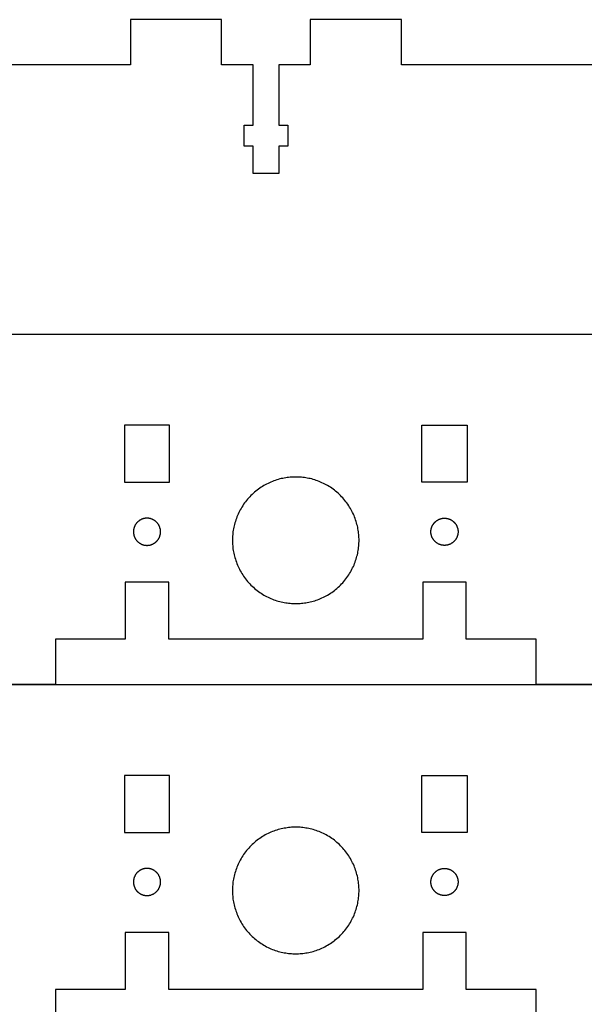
# Model space of a CAD drawing. Header units: millimetres. Extents: x 4719 to 5519, y -4846 to -4333.
# Tile 19 of 22: x 5319 to 5381, y -4549 to -4440. Entities that reach past the tile are written whole.
import ezdxf

# ---------------------------------------------------------------- set-up
doc = ezdxf.new("R2010")
doc.units = ezdxf.units.MM
doc.layers.add('Default', color=18, linetype='Continuous', true_color=0x000000)
doc.layers.add('Make2D$visible$Curves', color=18, linetype='Continuous', true_color=0x000000)

msp = doc.modelspace()

# ---------------------------------------------------------------- linework, layer by layer
at = {"layer": 'Default'}
for points in [[(5441.84, -4444.64), (5361.2, -4444.64), (5361.2, -4441.74), (5361.2, -4439.64), (5351.13, -4439.64), (5351.13, -4444.64), (5347.63, -4444.64), (5347.63, -4451.32), (5348.64, -4451.32), (5348.64, -4453.64), (5347.64, -4453.64), (5347.64, -4456.64), (5344.82, -4456.64), (5344.82, -4453.64), (5343.82, -4453.64), (5343.82, -4451.32), (5344.82, -4451.32), (5344.82, -4444.64), (5341.31, -4444.64), (5341.31, -4439.64), (5331.24, -4439.64), (5331.24, -4444.64), (5250.6, -4444.64)], [(5253.16, -4474.44), (5439.28, -4474.44)], [(5284.79, -4474.44), (5414.24, -4474.44)], [(5386.16, -4513.17), (5376.09, -4513.17), (5376.09, -4508.17), (5368.36, -4508.17), (5368.36, -4501.85), (5363.56, -4501.85), (5363.56, -4508.17), (5335.47, -4508.17), (5335.47, -4501.85), (5330.67, -4501.85), (5330.67, -4508.17), (5322.94, -4508.17), (5322.94, -4513.17), (5312.87, -4513.17)], [(5284.79, -4513.17), (5414.24, -4513.17), (5436.84, -4521.69), (5436.84, -4529.7), (5439.84, -4529.7), (5439.84, -4529.75), (5441.84, -4529.75), (5441.84, -4536.43), (5436.84, -4536.43), (5436.84, -4546.9), (5421.7, -4546.9), (5421.7, -4545.63), (5417.84, -4545.63), (5417.84, -4546.9), (5406.06, -4546.9), (5406.06, -4551.9)], [(5376.09, -4551.9), (5376.09, -4546.9), (5368.36, -4546.9), (5368.36, -4540.58), (5363.56, -4540.58), (5363.56, -4546.9), (5335.47, -4546.9), (5335.47, -4540.58), (5330.67, -4540.58), (5330.67, -4546.9), (5322.94, -4546.9), (5322.94, -4551.9)]]:
    msp.add_lwpolyline(points, dxfattribs=at)
at = {"layer": 'Make2D$visible$Curves', "color": 18, "lineweight": -3, "true_color": 0x000000}
for points in [[(5330.57, -4484.49), (5330.57, -4490.8), (5335.57, -4490.8), (5335.57, -4484.49)], [(5368.46, -4484.49), (5368.46, -4490.8), (5363.46, -4490.8), (5363.46, -4484.49)], [(5334.57, -4496.28), (5334.57, -4496.24), (5334.57, -4496.21), (5334.57, -4496.18), (5334.57, -4496.14), (5334.56, -4496.11), (5334.56, -4496.07), (5334.55, -4496.04), (5334.55, -4496), (5334.54, -4495.97), (5334.53, -4495.93), (5334.52, -4495.9), (5334.51, -4495.86), (5334.5, -4495.83), (5334.49, -4495.79), (5334.48, -4495.76), (5334.47, -4495.72), (5334.45, -4495.69), (5334.44, -4495.66), (5334.42, -4495.62), (5334.4, -4495.59), (5334.39, -4495.55), (5334.37, -4495.52), (5334.35, -4495.49), (5334.33, -4495.46), (5334.31, -4495.42), (5334.28, -4495.39), (5334.26, -4495.36), (5334.24, -4495.33), (5334.21, -4495.3), (5334.19, -4495.27), (5334.16, -4495.24), (5334.13, -4495.22), (5334.1, -4495.19), (5334.08, -4495.16), (5334.05, -4495.14), (5334.02, -4495.11), (5333.99, -4495.09), (5333.96, -4495.06), (5333.92, -4495.04), (5333.89, -4495.02), (5333.86, -4495), (5333.83, -4494.98), (5333.79, -4494.96), (5333.76, -4494.94), (5333.73, -4494.93), (5333.69, -4494.91), (5333.66, -4494.9), (5333.62, -4494.88), (5333.59, -4494.87), (5333.55, -4494.86), (5333.52, -4494.84), (5333.48, -4494.83), (5333.45, -4494.82), (5333.41, -4494.82), (5333.38, -4494.81), (5333.34, -4494.8), (5333.31, -4494.8), (5333.27, -4494.79), (5333.24, -4494.79), (5333.21, -4494.78), (5333.17, -4494.78), (5333.14, -4494.78), (5333.1, -4494.78), (5333.07, -4494.78), (5333.04, -4494.78), (5333, -4494.78), (5332.97, -4494.78), (5332.94, -4494.78), (5332.9, -4494.79), (5332.87, -4494.79), (5332.83, -4494.8), (5332.8, -4494.8), (5332.76, -4494.81), (5332.73, -4494.82), (5332.69, -4494.82), (5332.66, -4494.83), (5332.62, -4494.84), (5332.59, -4494.86), (5332.55, -4494.87), (5332.52, -4494.88), (5332.48, -4494.9), (5332.45, -4494.91), (5332.42, -4494.93), (5332.38, -4494.94), (5332.35, -4494.96), (5332.32, -4494.98), (5332.28, -4495), (5332.25, -4495.02), (5332.22, -4495.04), (5332.19, -4495.06), (5332.16, -4495.09), (5332.13, -4495.11), (5332.1, -4495.14), (5332.07, -4495.16), (5332.04, -4495.19), (5332.01, -4495.22), (5331.98, -4495.24), (5331.96, -4495.27), (5331.93, -4495.3), (5331.91, -4495.33), (5331.88, -4495.36), (5331.86, -4495.39), (5331.84, -4495.42), (5331.82, -4495.46), (5331.8, -4495.49), (5331.78, -4495.52), (5331.76, -4495.55), (5331.74, -4495.59), (5331.72, -4495.62), (5331.71, -4495.66), (5331.69, -4495.69), (5331.68, -4495.72), (5331.66, -4495.76), (5331.65, -4495.79), (5331.64, -4495.83), (5331.63, -4495.86), (5331.62, -4495.9), (5331.61, -4495.93), (5331.6, -4495.97), (5331.6, -4496), (5331.59, -4496.04), (5331.59, -4496.07), (5331.58, -4496.11), (5331.58, -4496.14), (5331.57, -4496.18), (5331.57, -4496.21), (5331.57, -4496.24), (5331.57, -4496.28), (5331.57, -4496.31), (5331.57, -4496.34), (5331.57, -4496.38), (5331.58, -4496.41), (5331.58, -4496.45), (5331.59, -4496.48), (5331.59, -4496.51), (5331.6, -4496.55), (5331.6, -4496.58), (5331.61, -4496.62), (5331.62, -4496.65), (5331.63, -4496.69), (5331.64, -4496.72), (5331.65, -4496.76), (5331.66, -4496.79), (5331.68, -4496.83), (5331.69, -4496.86), (5331.71, -4496.9), (5331.72, -4496.93), (5331.74, -4496.97), (5331.76, -4497), (5331.78, -4497.03), (5331.8, -4497.06), (5331.82, -4497.1), (5331.84, -4497.13), (5331.86, -4497.16), (5331.88, -4497.19), (5331.91, -4497.22), (5331.93, -4497.25), (5331.96, -4497.28), (5331.98, -4497.31), (5332.01, -4497.34), (5332.04, -4497.36), (5332.07, -4497.39), (5332.1, -4497.42), (5332.13, -4497.44), (5332.16, -4497.47), (5332.19, -4497.49), (5332.22, -4497.51), (5332.25, -4497.53), (5332.28, -4497.55), (5332.32, -4497.57), (5332.35, -4497.59), (5332.38, -4497.61), (5332.42, -4497.63), (5332.45, -4497.64), (5332.48, -4497.66), (5332.52, -4497.67), (5332.55, -4497.68), (5332.59, -4497.7), (5332.62, -4497.71), (5332.66, -4497.72), (5332.69, -4497.73), (5332.73, -4497.74), (5332.76, -4497.74), (5332.8, -4497.75), (5332.83, -4497.76), (5332.87, -4497.76), (5332.9, -4497.77), (5332.94, -4497.77), (5332.97, -4497.77), (5333, -4497.78), (5333.04, -4497.78), (5333.07, -4497.78), (5333.1, -4497.78), (5333.14, -4497.78), (5333.17, -4497.77), (5333.21, -4497.77), (5333.24, -4497.77), (5333.27, -4497.76), (5333.31, -4497.76), (5333.34, -4497.75), (5333.38, -4497.74), (5333.41, -4497.74), (5333.45, -4497.73), (5333.48, -4497.72), (5333.52, -4497.71), (5333.55, -4497.7), (5333.59, -4497.68), (5333.62, -4497.67), (5333.66, -4497.66), (5333.69, -4497.64), (5333.73, -4497.63), (5333.76, -4497.61), (5333.79, -4497.59), (5333.83, -4497.57), (5333.86, -4497.55), (5333.89, -4497.53), (5333.92, -4497.51), (5333.96, -4497.49), (5333.99, -4497.47), (5334.02, -4497.44), (5334.05, -4497.42), (5334.08, -4497.39), (5334.1, -4497.36), (5334.13, -4497.34), (5334.16, -4497.31), (5334.19, -4497.28), (5334.21, -4497.25), (5334.24, -4497.22), (5334.26, -4497.19), (5334.28, -4497.16), (5334.31, -4497.13), (5334.33, -4497.1), (5334.35, -4497.06), (5334.37, -4497.03), (5334.39, -4497), (5334.4, -4496.97), (5334.42, -4496.93), (5334.44, -4496.9), (5334.45, -4496.86), (5334.47, -4496.83), (5334.48, -4496.79), (5334.49, -4496.76), (5334.5, -4496.72), (5334.51, -4496.69), (5334.52, -4496.65), (5334.53, -4496.62), (5334.54, -4496.58), (5334.55, -4496.55), (5334.55, -4496.51), (5334.56, -4496.48), (5334.56, -4496.45), (5334.57, -4496.41), (5334.57, -4496.38), (5334.57, -4496.34), (5334.57, -4496.31)], [(5364.46, -4496.28), (5364.46, -4496.24), (5364.46, -4496.21), (5364.47, -4496.18), (5364.47, -4496.14), (5364.47, -4496.11), (5364.48, -4496.07), (5364.48, -4496.04), (5364.49, -4496), (5364.49, -4495.97), (5364.5, -4495.93), (5364.51, -4495.9), (5364.52, -4495.86), (5364.53, -4495.83), (5364.54, -4495.79), (5364.55, -4495.76), (5364.57, -4495.72), (5364.58, -4495.69), (5364.6, -4495.66), (5364.61, -4495.62), (5364.63, -4495.59), (5364.65, -4495.55), (5364.67, -4495.52), (5364.69, -4495.49), (5364.71, -4495.46), (5364.73, -4495.42), (5364.75, -4495.39), (5364.77, -4495.36), (5364.8, -4495.33), (5364.82, -4495.3), (5364.85, -4495.27), (5364.88, -4495.24), (5364.9, -4495.22), (5364.93, -4495.19), (5364.96, -4495.16), (5364.99, -4495.14), (5365.02, -4495.11), (5365.05, -4495.09), (5365.08, -4495.06), (5365.11, -4495.04), (5365.14, -4495.02), (5365.17, -4495), (5365.21, -4494.98), (5365.24, -4494.96), (5365.27, -4494.94), (5365.31, -4494.93), (5365.34, -4494.91), (5365.38, -4494.9), (5365.41, -4494.88), (5365.45, -4494.87), (5365.48, -4494.86), (5365.52, -4494.84), (5365.55, -4494.83), (5365.59, -4494.82), (5365.62, -4494.82), (5365.65, -4494.81), (5365.69, -4494.8), (5365.72, -4494.8), (5365.76, -4494.79), (5365.79, -4494.79), (5365.83, -4494.78), (5365.86, -4494.78), (5365.9, -4494.78), (5365.93, -4494.78), (5365.96, -4494.78), (5366, -4494.78), (5366.03, -4494.78), (5366.06, -4494.78), (5366.1, -4494.78), (5366.13, -4494.79), (5366.17, -4494.79), (5366.2, -4494.8), (5366.24, -4494.8), (5366.27, -4494.81), (5366.31, -4494.82), (5366.34, -4494.82), (5366.38, -4494.83), (5366.41, -4494.84), (5366.45, -4494.86), (5366.48, -4494.87), (5366.51, -4494.88), (5366.55, -4494.9), (5366.58, -4494.91), (5366.62, -4494.93), (5366.65, -4494.94), (5366.69, -4494.96), (5366.72, -4494.98), (5366.75, -4495), (5366.78, -4495.02), (5366.82, -4495.04), (5366.85, -4495.06), (5366.88, -4495.09), (5366.91, -4495.11), (5366.94, -4495.14), (5366.97, -4495.16), (5367, -4495.19), (5367.02, -4495.22), (5367.05, -4495.24), (5367.08, -4495.27), (5367.1, -4495.3), (5367.13, -4495.33), (5367.15, -4495.36), (5367.17, -4495.39), (5367.2, -4495.42), (5367.22, -4495.46), (5367.24, -4495.49), (5367.26, -4495.52), (5367.28, -4495.55), (5367.3, -4495.59), (5367.31, -4495.62), (5367.33, -4495.66), (5367.34, -4495.69), (5367.36, -4495.72), (5367.37, -4495.76), (5367.38, -4495.79), (5367.39, -4495.83), (5367.4, -4495.86), (5367.41, -4495.9), (5367.42, -4495.93), (5367.43, -4495.97), (5367.44, -4496), (5367.44, -4496.04), (5367.45, -4496.07), (5367.45, -4496.11), (5367.46, -4496.14), (5367.46, -4496.18), (5367.46, -4496.21), (5367.46, -4496.24), (5367.46, -4496.28), (5367.46, -4496.31), (5367.46, -4496.34), (5367.46, -4496.38), (5367.46, -4496.41), (5367.45, -4496.45), (5367.45, -4496.48), (5367.44, -4496.51), (5367.44, -4496.55), (5367.43, -4496.58), (5367.42, -4496.62), (5367.41, -4496.65), (5367.4, -4496.69), (5367.39, -4496.72), (5367.38, -4496.76), (5367.37, -4496.79), (5367.36, -4496.83), (5367.34, -4496.86), (5367.33, -4496.9), (5367.31, -4496.93), (5367.3, -4496.97), (5367.28, -4497), (5367.26, -4497.03), (5367.24, -4497.06), (5367.22, -4497.1), (5367.2, -4497.13), (5367.17, -4497.16), (5367.15, -4497.19), (5367.13, -4497.22), (5367.1, -4497.25), (5367.08, -4497.28), (5367.05, -4497.31), (5367.02, -4497.34), (5367, -4497.36), (5366.97, -4497.39), (5366.94, -4497.42), (5366.91, -4497.44), (5366.88, -4497.47), (5366.85, -4497.49), (5366.82, -4497.51), (5366.78, -4497.53), (5366.75, -4497.55), (5366.72, -4497.57), (5366.69, -4497.59), (5366.65, -4497.61), (5366.62, -4497.63), (5366.58, -4497.64), (5366.55, -4497.66), (5366.51, -4497.67), (5366.48, -4497.68), (5366.45, -4497.7), (5366.41, -4497.71), (5366.38, -4497.72), (5366.34, -4497.73), (5366.31, -4497.74), (5366.27, -4497.74), (5366.24, -4497.75), (5366.2, -4497.76), (5366.17, -4497.76), (5366.13, -4497.77), (5366.1, -4497.77), (5366.06, -4497.77), (5366.03, -4497.78), (5366, -4497.78), (5365.96, -4497.78), (5365.93, -4497.78), (5365.9, -4497.78), (5365.86, -4497.77), (5365.83, -4497.77), (5365.79, -4497.77), (5365.76, -4497.76), (5365.72, -4497.76), (5365.69, -4497.75), (5365.65, -4497.74), (5365.62, -4497.74), (5365.59, -4497.73), (5365.55, -4497.72), (5365.52, -4497.71), (5365.48, -4497.7), (5365.45, -4497.68), (5365.41, -4497.67), (5365.38, -4497.66), (5365.34, -4497.64), (5365.31, -4497.63), (5365.27, -4497.61), (5365.24, -4497.59), (5365.21, -4497.57), (5365.17, -4497.55), (5365.14, -4497.53), (5365.11, -4497.51), (5365.08, -4497.49), (5365.05, -4497.47), (5365.02, -4497.44), (5364.99, -4497.42), (5364.96, -4497.39), (5364.93, -4497.36), (5364.9, -4497.34), (5364.88, -4497.31), (5364.85, -4497.28), (5364.82, -4497.25), (5364.8, -4497.22), (5364.77, -4497.19), (5364.75, -4497.16), (5364.73, -4497.13), (5364.71, -4497.1), (5364.69, -4497.06), (5364.67, -4497.03), (5364.65, -4497), (5364.63, -4496.97), (5364.61, -4496.93), (5364.6, -4496.9), (5364.58, -4496.86), (5364.57, -4496.83), (5364.55, -4496.79), (5364.54, -4496.76), (5364.53, -4496.72), (5364.52, -4496.69), (5364.51, -4496.65), (5364.5, -4496.62), (5364.49, -4496.58), (5364.49, -4496.55), (5364.48, -4496.51), (5364.48, -4496.48), (5364.47, -4496.45), (5364.47, -4496.41), (5364.47, -4496.38), (5364.46, -4496.34), (5364.46, -4496.31)], [(5330.57, -4529.53), (5335.57, -4529.53), (5335.57, -4523.22), (5330.57, -4523.22)], [(5368.46, -4529.53), (5363.46, -4529.53), (5363.46, -4523.22), (5368.46, -4523.22)], [(5334.57, -4535.01), (5334.57, -4534.97), (5334.57, -4534.94), (5334.57, -4534.91), (5334.57, -4534.87), (5334.56, -4534.84), (5334.56, -4534.8), (5334.55, -4534.77), (5334.55, -4534.73), (5334.54, -4534.7), (5334.53, -4534.66), (5334.52, -4534.63), (5334.51, -4534.59), (5334.5, -4534.56), (5334.49, -4534.52), (5334.48, -4534.49), (5334.47, -4534.45), (5334.45, -4534.42), (5334.44, -4534.39), (5334.42, -4534.35), (5334.4, -4534.32), (5334.39, -4534.28), (5334.37, -4534.25), (5334.35, -4534.22), (5334.33, -4534.19), (5334.31, -4534.15), (5334.28, -4534.12), (5334.26, -4534.09), (5334.24, -4534.06), (5334.21, -4534.03), (5334.19, -4534), (5334.16, -4533.97), (5334.13, -4533.95), (5334.1, -4533.92), (5334.08, -4533.89), (5334.05, -4533.87), (5334.02, -4533.84), (5333.99, -4533.82), (5333.96, -4533.8), (5333.92, -4533.77), (5333.89, -4533.75), (5333.86, -4533.73), (5333.83, -4533.71), (5333.79, -4533.69), (5333.76, -4533.67), (5333.73, -4533.66), (5333.69, -4533.64), (5333.66, -4533.63), (5333.62, -4533.61), (5333.59, -4533.6), (5333.55, -4533.59), (5333.52, -4533.58), (5333.48, -4533.56), (5333.45, -4533.56), (5333.41, -4533.55), (5333.38, -4533.54), (5333.34, -4533.53), (5333.31, -4533.53), (5333.27, -4533.52), (5333.24, -4533.52), (5333.21, -4533.51), (5333.17, -4533.51), (5333.14, -4533.51), (5333.1, -4533.51), (5333.07, -4533.51), (5333.04, -4533.51), (5333, -4533.51), (5332.97, -4533.51), (5332.94, -4533.51), (5332.9, -4533.52), (5332.87, -4533.52), (5332.83, -4533.53), (5332.8, -4533.53), (5332.76, -4533.54), (5332.73, -4533.55), (5332.69, -4533.56), (5332.66, -4533.56), (5332.62, -4533.58), (5332.59, -4533.59), (5332.55, -4533.6), (5332.52, -4533.61), (5332.48, -4533.63), (5332.45, -4533.64), (5332.42, -4533.66), (5332.38, -4533.67), (5332.35, -4533.69), (5332.32, -4533.71), (5332.28, -4533.73), (5332.25, -4533.75), (5332.22, -4533.77), (5332.19, -4533.8), (5332.16, -4533.82), (5332.13, -4533.84), (5332.1, -4533.87), (5332.07, -4533.89), (5332.04, -4533.92), (5332.01, -4533.95), (5331.98, -4533.97), (5331.96, -4534), (5331.93, -4534.03), (5331.91, -4534.06), (5331.88, -4534.09), (5331.86, -4534.12), (5331.84, -4534.15), (5331.82, -4534.19), (5331.8, -4534.22), (5331.78, -4534.25), (5331.76, -4534.28), (5331.74, -4534.32), (5331.72, -4534.35), (5331.71, -4534.39), (5331.69, -4534.42), (5331.68, -4534.45), (5331.66, -4534.49), (5331.65, -4534.52), (5331.64, -4534.56), (5331.63, -4534.59), (5331.62, -4534.63), (5331.61, -4534.66), (5331.6, -4534.7), (5331.6, -4534.73), (5331.59, -4534.77), (5331.59, -4534.8), (5331.58, -4534.84), (5331.58, -4534.87), (5331.57, -4534.91), (5331.57, -4534.94), (5331.57, -4534.97), (5331.57, -4535.01), (5331.57, -4535.04), (5331.57, -4535.07), (5331.57, -4535.11), (5331.58, -4535.14), (5331.58, -4535.18), (5331.59, -4535.21), (5331.59, -4535.25), (5331.6, -4535.28), (5331.6, -4535.31), (5331.61, -4535.35), (5331.62, -4535.38), (5331.63, -4535.42), (5331.64, -4535.45), (5331.65, -4535.49), (5331.66, -4535.52), (5331.68, -4535.56), (5331.69, -4535.59), (5331.71, -4535.63), (5331.72, -4535.66), (5331.74, -4535.7), (5331.76, -4535.73), (5331.78, -4535.76), (5331.8, -4535.8), (5331.82, -4535.83), (5331.84, -4535.86), (5331.86, -4535.89), (5331.88, -4535.92), (5331.91, -4535.95), (5331.93, -4535.98), (5331.96, -4536.01), (5331.98, -4536.04), (5332.01, -4536.07), (5332.04, -4536.09), (5332.07, -4536.12), (5332.1, -4536.15), (5332.13, -4536.17), (5332.16, -4536.2), (5332.19, -4536.22), (5332.22, -4536.24), (5332.25, -4536.26), (5332.28, -4536.28), (5332.32, -4536.3), (5332.35, -4536.32), (5332.38, -4536.34), (5332.42, -4536.36), (5332.45, -4536.37), (5332.48, -4536.39), (5332.52, -4536.4), (5332.55, -4536.41), (5332.59, -4536.43), (5332.62, -4536.44), (5332.66, -4536.45), (5332.69, -4536.46), (5332.73, -4536.47), (5332.76, -4536.48), (5332.8, -4536.48), (5332.83, -4536.49), (5332.87, -4536.49), (5332.9, -4536.5), (5332.94, -4536.5), (5332.97, -4536.5), (5333, -4536.51), (5333.04, -4536.51), (5333.07, -4536.51), (5333.1, -4536.51), (5333.14, -4536.51), (5333.17, -4536.5), (5333.21, -4536.5), (5333.24, -4536.5), (5333.27, -4536.49), (5333.31, -4536.49), (5333.34, -4536.48), (5333.38, -4536.48), (5333.41, -4536.47), (5333.45, -4536.46), (5333.48, -4536.45), (5333.52, -4536.44), (5333.55, -4536.43), (5333.59, -4536.41), (5333.62, -4536.4), (5333.66, -4536.39), (5333.69, -4536.37), (5333.73, -4536.36), (5333.76, -4536.34), (5333.79, -4536.32), (5333.83, -4536.3), (5333.86, -4536.28), (5333.89, -4536.26), (5333.92, -4536.24), (5333.96, -4536.22), (5333.99, -4536.2), (5334.02, -4536.17), (5334.05, -4536.15), (5334.08, -4536.12), (5334.1, -4536.09), (5334.13, -4536.07), (5334.16, -4536.04), (5334.19, -4536.01), (5334.21, -4535.98), (5334.24, -4535.95), (5334.26, -4535.92), (5334.28, -4535.89), (5334.31, -4535.86), (5334.33, -4535.83), (5334.35, -4535.8), (5334.37, -4535.76), (5334.39, -4535.73), (5334.4, -4535.7), (5334.42, -4535.66), (5334.44, -4535.63), (5334.45, -4535.59), (5334.47, -4535.56), (5334.48, -4535.52), (5334.49, -4535.49), (5334.5, -4535.45), (5334.51, -4535.42), (5334.52, -4535.38), (5334.53, -4535.35), (5334.54, -4535.31), (5334.55, -4535.28), (5334.55, -4535.25), (5334.56, -4535.21), (5334.56, -4535.18), (5334.57, -4535.14), (5334.57, -4535.11), (5334.57, -4535.07), (5334.57, -4535.04)], [(5364.46, -4535.01), (5364.46, -4534.97), (5364.46, -4534.94), (5364.47, -4534.91), (5364.47, -4534.87), (5364.47, -4534.84), (5364.48, -4534.8), (5364.48, -4534.77), (5364.49, -4534.73), (5364.49, -4534.7), (5364.5, -4534.66), (5364.51, -4534.63), (5364.52, -4534.59), (5364.53, -4534.56), (5364.54, -4534.52), (5364.55, -4534.49), (5364.57, -4534.45), (5364.58, -4534.42), (5364.6, -4534.39), (5364.61, -4534.35), (5364.63, -4534.32), (5364.65, -4534.28), (5364.67, -4534.25), (5364.69, -4534.22), (5364.71, -4534.19), (5364.73, -4534.15), (5364.75, -4534.12), (5364.77, -4534.09), (5364.8, -4534.06), (5364.82, -4534.03), (5364.85, -4534), (5364.88, -4533.97), (5364.9, -4533.95), (5364.93, -4533.92), (5364.96, -4533.89), (5364.99, -4533.87), (5365.02, -4533.84), (5365.05, -4533.82), (5365.08, -4533.8), (5365.11, -4533.77), (5365.14, -4533.75), (5365.17, -4533.73), (5365.21, -4533.71), (5365.24, -4533.69), (5365.27, -4533.67), (5365.31, -4533.66), (5365.34, -4533.64), (5365.38, -4533.63), (5365.41, -4533.61), (5365.45, -4533.6), (5365.48, -4533.59), (5365.52, -4533.58), (5365.55, -4533.56), (5365.59, -4533.56), (5365.62, -4533.55), (5365.65, -4533.54), (5365.69, -4533.53), (5365.72, -4533.53), (5365.76, -4533.52), (5365.79, -4533.52), (5365.83, -4533.51), (5365.86, -4533.51), (5365.9, -4533.51), (5365.93, -4533.51), (5365.96, -4533.51), (5366, -4533.51), (5366.03, -4533.51), (5366.06, -4533.51), (5366.1, -4533.51), (5366.13, -4533.52), (5366.17, -4533.52), (5366.2, -4533.53), (5366.24, -4533.53), (5366.27, -4533.54), (5366.31, -4533.55), (5366.34, -4533.56), (5366.38, -4533.56), (5366.41, -4533.58), (5366.45, -4533.59), (5366.48, -4533.6), (5366.51, -4533.61), (5366.55, -4533.63), (5366.58, -4533.64), (5366.62, -4533.66), (5366.65, -4533.67), (5366.69, -4533.69), (5366.72, -4533.71), (5366.75, -4533.73), (5366.78, -4533.75), (5366.82, -4533.77), (5366.85, -4533.8), (5366.88, -4533.82), (5366.91, -4533.84), (5366.94, -4533.87), (5366.97, -4533.89), (5367, -4533.92), (5367.02, -4533.95), (5367.05, -4533.97), (5367.08, -4534), (5367.1, -4534.03), (5367.13, -4534.06), (5367.15, -4534.09), (5367.17, -4534.12), (5367.2, -4534.15), (5367.22, -4534.19), (5367.24, -4534.22), (5367.26, -4534.25), (5367.28, -4534.28), (5367.3, -4534.32), (5367.31, -4534.35), (5367.33, -4534.39), (5367.34, -4534.42), (5367.36, -4534.45), (5367.37, -4534.49), (5367.38, -4534.52), (5367.39, -4534.56), (5367.4, -4534.59), (5367.41, -4534.63), (5367.42, -4534.66), (5367.43, -4534.7), (5367.44, -4534.73), (5367.44, -4534.77), (5367.45, -4534.8), (5367.45, -4534.84), (5367.46, -4534.87), (5367.46, -4534.91), (5367.46, -4534.94), (5367.46, -4534.97), (5367.46, -4535.01), (5367.46, -4535.04), (5367.46, -4535.07), (5367.46, -4535.11), (5367.46, -4535.14), (5367.45, -4535.18), (5367.45, -4535.21), (5367.44, -4535.25), (5367.44, -4535.28), (5367.43, -4535.31), (5367.42, -4535.35), (5367.41, -4535.38), (5367.4, -4535.42), (5367.39, -4535.45), (5367.38, -4535.49), (5367.37, -4535.52), (5367.36, -4535.56), (5367.34, -4535.59), (5367.33, -4535.63), (5367.31, -4535.66), (5367.3, -4535.7), (5367.28, -4535.73), (5367.26, -4535.76), (5367.24, -4535.8), (5367.22, -4535.83), (5367.2, -4535.86), (5367.17, -4535.89), (5367.15, -4535.92), (5367.13, -4535.95), (5367.1, -4535.98), (5367.08, -4536.01), (5367.05, -4536.04), (5367.02, -4536.07), (5367, -4536.09), (5366.97, -4536.12), (5366.94, -4536.15), (5366.91, -4536.17), (5366.88, -4536.2), (5366.85, -4536.22), (5366.82, -4536.24), (5366.78, -4536.26), (5366.75, -4536.28), (5366.72, -4536.3), (5366.69, -4536.32), (5366.65, -4536.34), (5366.62, -4536.36), (5366.58, -4536.37), (5366.55, -4536.39), (5366.51, -4536.4), (5366.48, -4536.41), (5366.45, -4536.43), (5366.41, -4536.44), (5366.38, -4536.45), (5366.34, -4536.46), (5366.31, -4536.47), (5366.27, -4536.48), (5366.24, -4536.48), (5366.2, -4536.49), (5366.17, -4536.49), (5366.13, -4536.5), (5366.1, -4536.5), (5366.06, -4536.5), (5366.03, -4536.51), (5366, -4536.51), (5365.96, -4536.51), (5365.93, -4536.51), (5365.9, -4536.51), (5365.86, -4536.5), (5365.83, -4536.5), (5365.79, -4536.5), (5365.76, -4536.49), (5365.72, -4536.49), (5365.69, -4536.48), (5365.65, -4536.48), (5365.62, -4536.47), (5365.59, -4536.46), (5365.55, -4536.45), (5365.52, -4536.44), (5365.48, -4536.43), (5365.45, -4536.41), (5365.41, -4536.4), (5365.38, -4536.39), (5365.34, -4536.37), (5365.31, -4536.36), (5365.27, -4536.34), (5365.24, -4536.32), (5365.21, -4536.3), (5365.17, -4536.28), (5365.14, -4536.26), (5365.11, -4536.24), (5365.08, -4536.22), (5365.05, -4536.2), (5365.02, -4536.17), (5364.99, -4536.15), (5364.96, -4536.12), (5364.93, -4536.09), (5364.9, -4536.07), (5364.88, -4536.04), (5364.85, -4536.01), (5364.82, -4535.98), (5364.8, -4535.95), (5364.77, -4535.92), (5364.75, -4535.89), (5364.73, -4535.86), (5364.71, -4535.83), (5364.69, -4535.8), (5364.67, -4535.76), (5364.65, -4535.73), (5364.63, -4535.7), (5364.61, -4535.66), (5364.6, -4535.63), (5364.58, -4535.59), (5364.57, -4535.56), (5364.55, -4535.52), (5364.54, -4535.49), (5364.53, -4535.45), (5364.52, -4535.42), (5364.51, -4535.38), (5364.5, -4535.35), (5364.49, -4535.31), (5364.49, -4535.28), (5364.48, -4535.25), (5364.48, -4535.21), (5364.47, -4535.18), (5364.47, -4535.14), (5364.47, -4535.11), (5364.46, -4535.07), (5364.46, -4535.04)]]:
    msp.add_lwpolyline(points, close=True, dxfattribs=at)
for points in [[(5349.52, -4490.22), (5349.36, -4490.22), (5349.2, -4490.23), (5349.05, -4490.23), (5348.89, -4490.25), (5348.73, -4490.26), (5348.57, -4490.28), (5348.41, -4490.31), (5348.24, -4490.34), (5348.08, -4490.37), (5347.92, -4490.4), (5347.75, -4490.44), (5347.59, -4490.49), (5347.43, -4490.54), (5347.26, -4490.59), (5347.1, -4490.65), (5346.94, -4490.71), (5346.78, -4490.78), (5346.62, -4490.85), (5346.46, -4490.92), (5346.3, -4491), (5346.15, -4491.08), (5345.99, -4491.17), (5345.84, -4491.26), (5345.69, -4491.36), (5345.54, -4491.46), (5345.39, -4491.56), (5345.25, -4491.67), (5345.1, -4491.78), (5344.97, -4491.9), (5344.83, -4492.02), (5344.7, -4492.14), (5344.57, -4492.27), (5344.44, -4492.4), (5344.32, -4492.53), (5344.2, -4492.67), (5344.08, -4492.81), (5343.97, -4492.95), (5343.86, -4493.09), (5343.76, -4493.24), (5343.66, -4493.39), (5343.56, -4493.54), (5343.47, -4493.69), (5343.38, -4493.85), (5343.3, -4494), (5343.22, -4494.16), (5343.15, -4494.32), (5343.07, -4494.48), (5343.01, -4494.64), (5342.95, -4494.8), (5342.89, -4494.97), (5342.84, -4495.13), (5342.79, -4495.29), (5342.74, -4495.46), (5342.7, -4495.62), (5342.67, -4495.78), (5342.63, -4495.94), (5342.61, -4496.11), (5342.58, -4496.27), (5342.56, -4496.43), (5342.55, -4496.59), (5342.53, -4496.75), (5342.52, -4496.91), (5342.52, -4497.06), (5342.52, -4497.22), (5342.52, -4497.37), (5342.52, -4497.53), (5342.53, -4497.69), (5342.55, -4497.85), (5342.56, -4498.01), (5342.58, -4498.17), (5342.61, -4498.33), (5342.63, -4498.49), (5342.67, -4498.66), (5342.7, -4498.82), (5342.74, -4498.98), (5342.79, -4499.14), (5342.84, -4499.31), (5342.89, -4499.47), (5342.95, -4499.63), (5343.01, -4499.8), (5343.07, -4499.96), (5343.15, -4500.12), (5343.22, -4500.28), (5343.3, -4500.43), (5343.38, -4500.59), (5343.47, -4500.74), (5343.56, -4500.9), (5343.66, -4501.05), (5343.76, -4501.2), (5343.86, -4501.34), (5343.97, -4501.49), (5344.08, -4501.63), (5344.2, -4501.77), (5344.32, -4501.91), (5344.44, -4502.04), (5344.57, -4502.17), (5344.7, -4502.29), (5344.83, -4502.42), (5344.97, -4502.54), (5345.1, -4502.65), (5345.25, -4502.77), (5345.39, -4502.87), (5345.54, -4502.98), (5345.69, -4503.08), (5345.84, -4503.17), (5345.99, -4503.27), (5346.15, -4503.35), (5346.3, -4503.44), (5346.46, -4503.52), (5346.62, -4503.59), (5346.78, -4503.66), (5346.94, -4503.73), (5347.1, -4503.79), (5347.26, -4503.85), (5347.43, -4503.9), (5347.59, -4503.95), (5347.75, -4503.99), (5347.92, -4504.03), (5348.08, -4504.07), (5348.24, -4504.1), (5348.41, -4504.13), (5348.57, -4504.15), (5348.73, -4504.17), (5348.89, -4504.19), (5349.05, -4504.2), (5349.2, -4504.21), (5349.36, -4504.22), (5349.52, -4504.22)], [(5349.52, -4504.22), (5349.67, -4504.22), (5349.83, -4504.21), (5349.99, -4504.2), (5350.15, -4504.19), (5350.31, -4504.17), (5350.47, -4504.15), (5350.63, -4504.13), (5350.79, -4504.1), (5350.95, -4504.07), (5351.12, -4504.03), (5351.28, -4503.99), (5351.44, -4503.95), (5351.61, -4503.9), (5351.77, -4503.85), (5351.93, -4503.79), (5352.09, -4503.73), (5352.25, -4503.66), (5352.42, -4503.59), (5352.57, -4503.52), (5352.73, -4503.44), (5352.89, -4503.35), (5353.04, -4503.27), (5353.2, -4503.17), (5353.35, -4503.08), (5353.5, -4502.98), (5353.64, -4502.87), (5353.79, -4502.77), (5353.93, -4502.65), (5354.07, -4502.54), (5354.2, -4502.42), (5354.34, -4502.29), (5354.47, -4502.17), (5354.59, -4502.04), (5354.72, -4501.91), (5354.84, -4501.77), (5354.95, -4501.63), (5355.06, -4501.49), (5355.17, -4501.34), (5355.28, -4501.2), (5355.38, -4501.05), (5355.47, -4500.9), (5355.56, -4500.74), (5355.65, -4500.59), (5355.73, -4500.43), (5355.81, -4500.28), (5355.89, -4500.12), (5355.96, -4499.96), (5356.03, -4499.8), (5356.09, -4499.63), (5356.14, -4499.47), (5356.2, -4499.31), (5356.25, -4499.14), (5356.29, -4498.98), (5356.33, -4498.82), (5356.37, -4498.66), (5356.4, -4498.49), (5356.43, -4498.33), (5356.45, -4498.17), (5356.47, -4498.01), (5356.49, -4497.85), (5356.5, -4497.69), (5356.51, -4497.53), (5356.52, -4497.37), (5356.52, -4497.22), (5356.52, -4497.06), (5356.51, -4496.91), (5356.5, -4496.75), (5356.49, -4496.59), (5356.47, -4496.43), (5356.45, -4496.27), (5356.43, -4496.11), (5356.4, -4495.94), (5356.37, -4495.78), (5356.33, -4495.62), (5356.29, -4495.46), (5356.25, -4495.29), (5356.2, -4495.13), (5356.14, -4494.97), (5356.09, -4494.8), (5356.03, -4494.64), (5355.96, -4494.48), (5355.89, -4494.32), (5355.81, -4494.16), (5355.73, -4494), (5355.65, -4493.85), (5355.56, -4493.69), (5355.47, -4493.54), (5355.38, -4493.39), (5355.28, -4493.24), (5355.17, -4493.09), (5355.06, -4492.95), (5354.95, -4492.81), (5354.84, -4492.67), (5354.72, -4492.53), (5354.59, -4492.4), (5354.47, -4492.27), (5354.34, -4492.14), (5354.2, -4492.02), (5354.07, -4491.9), (5353.93, -4491.78), (5353.79, -4491.67), (5353.64, -4491.56), (5353.5, -4491.46), (5353.35, -4491.36), (5353.2, -4491.26), (5353.04, -4491.17), (5352.89, -4491.08), (5352.73, -4491), (5352.57, -4490.92), (5352.42, -4490.85), (5352.25, -4490.78), (5352.09, -4490.71), (5351.93, -4490.65), (5351.77, -4490.59), (5351.61, -4490.54), (5351.44, -4490.49), (5351.28, -4490.44), (5351.12, -4490.4), (5350.95, -4490.37), (5350.79, -4490.34), (5350.63, -4490.31), (5350.47, -4490.28), (5350.31, -4490.26), (5350.15, -4490.25), (5349.99, -4490.23), (5349.83, -4490.23), (5349.67, -4490.22), (5349.52, -4490.22)], [(5349.52, -4528.95), (5349.36, -4528.95), (5349.2, -4528.96), (5349.05, -4528.96), (5348.89, -4528.98), (5348.73, -4528.99), (5348.57, -4529.01), (5348.41, -4529.04), (5348.24, -4529.07), (5348.08, -4529.1), (5347.92, -4529.13), (5347.75, -4529.17), (5347.59, -4529.22), (5347.43, -4529.27), (5347.26, -4529.32), (5347.1, -4529.38), (5346.94, -4529.44), (5346.78, -4529.51), (5346.62, -4529.58), (5346.46, -4529.65), (5346.3, -4529.73), (5346.15, -4529.81), (5345.99, -4529.9), (5345.84, -4529.99), (5345.69, -4530.09), (5345.54, -4530.19), (5345.39, -4530.29), (5345.25, -4530.4), (5345.1, -4530.51), (5344.97, -4530.63), (5344.83, -4530.75), (5344.7, -4530.87), (5344.57, -4531), (5344.44, -4531.13), (5344.32, -4531.26), (5344.2, -4531.4), (5344.08, -4531.54), (5343.97, -4531.68), (5343.86, -4531.82), (5343.76, -4531.97), (5343.66, -4532.12), (5343.56, -4532.27), (5343.47, -4532.42), (5343.38, -4532.58), (5343.3, -4532.73), (5343.22, -4532.89), (5343.15, -4533.05), (5343.07, -4533.21), (5343.01, -4533.37), (5342.95, -4533.53), (5342.89, -4533.7), (5342.84, -4533.86), (5342.79, -4534.02), (5342.74, -4534.19), (5342.7, -4534.35), (5342.67, -4534.51), (5342.63, -4534.68), (5342.61, -4534.84), (5342.58, -4535), (5342.56, -4535.16), (5342.55, -4535.32), (5342.53, -4535.48), (5342.52, -4535.64), (5342.52, -4535.79), (5342.52, -4535.95), (5342.52, -4536.1), (5342.52, -4536.26), (5342.53, -4536.42), (5342.55, -4536.58), (5342.56, -4536.74), (5342.58, -4536.9), (5342.61, -4537.06), (5342.63, -4537.22), (5342.67, -4537.39), (5342.7, -4537.55), (5342.74, -4537.71), (5342.79, -4537.88), (5342.84, -4538.04), (5342.89, -4538.2), (5342.95, -4538.36), (5343.01, -4538.53), (5343.07, -4538.69), (5343.15, -4538.85), (5343.22, -4539.01), (5343.3, -4539.16), (5343.38, -4539.32), (5343.47, -4539.48), (5343.56, -4539.63), (5343.66, -4539.78), (5343.76, -4539.93), (5343.86, -4540.08), (5343.97, -4540.22), (5344.08, -4540.36), (5344.2, -4540.5), (5344.32, -4540.64), (5344.44, -4540.77), (5344.57, -4540.9), (5344.7, -4541.03), (5344.83, -4541.15), (5344.97, -4541.27), (5345.1, -4541.38), (5345.25, -4541.5), (5345.39, -4541.6), (5345.54, -4541.71), (5345.69, -4541.81), (5345.84, -4541.9), (5345.99, -4542), (5346.15, -4542.08), (5346.3, -4542.17), (5346.46, -4542.25), (5346.62, -4542.32), (5346.78, -4542.39), (5346.94, -4542.46), (5347.1, -4542.52), (5347.26, -4542.58), (5347.43, -4542.63), (5347.59, -4542.68), (5347.75, -4542.72), (5347.92, -4542.76), (5348.08, -4542.8), (5348.24, -4542.83), (5348.41, -4542.86), (5348.57, -4542.88), (5348.73, -4542.9), (5348.89, -4542.92), (5349.05, -4542.93), (5349.2, -4542.94), (5349.36, -4542.95), (5349.52, -4542.95)], [(5349.52, -4542.95), (5349.67, -4542.95), (5349.83, -4542.94), (5349.99, -4542.93), (5350.15, -4542.92), (5350.31, -4542.9), (5350.47, -4542.88), (5350.63, -4542.86), (5350.79, -4542.83), (5350.95, -4542.8), (5351.12, -4542.76), (5351.28, -4542.72), (5351.44, -4542.68), (5351.61, -4542.63), (5351.77, -4542.58), (5351.93, -4542.52), (5352.09, -4542.46), (5352.25, -4542.39), (5352.42, -4542.32), (5352.57, -4542.25), (5352.73, -4542.17), (5352.89, -4542.08), (5353.04, -4542), (5353.2, -4541.9), (5353.35, -4541.81), (5353.5, -4541.71), (5353.64, -4541.6), (5353.79, -4541.5), (5353.93, -4541.38), (5354.07, -4541.27), (5354.2, -4541.15), (5354.34, -4541.03), (5354.47, -4540.9), (5354.59, -4540.77), (5354.72, -4540.64), (5354.84, -4540.5), (5354.95, -4540.36), (5355.06, -4540.22), (5355.17, -4540.08), (5355.28, -4539.93), (5355.38, -4539.78), (5355.47, -4539.63), (5355.56, -4539.48), (5355.65, -4539.32), (5355.73, -4539.16), (5355.81, -4539.01), (5355.89, -4538.85), (5355.96, -4538.69), (5356.03, -4538.53), (5356.09, -4538.36), (5356.14, -4538.2), (5356.2, -4538.04), (5356.25, -4537.88), (5356.29, -4537.71), (5356.33, -4537.55), (5356.37, -4537.39), (5356.4, -4537.22), (5356.43, -4537.06), (5356.45, -4536.9), (5356.47, -4536.74), (5356.49, -4536.58), (5356.5, -4536.42), (5356.51, -4536.26), (5356.52, -4536.1), (5356.52, -4535.95), (5356.52, -4535.79), (5356.51, -4535.64), (5356.5, -4535.48), (5356.49, -4535.32), (5356.47, -4535.16), (5356.45, -4535), (5356.43, -4534.84), (5356.4, -4534.68), (5356.37, -4534.51), (5356.33, -4534.35), (5356.29, -4534.19), (5356.25, -4534.02), (5356.2, -4533.86), (5356.14, -4533.7), (5356.09, -4533.53), (5356.03, -4533.37), (5355.96, -4533.21), (5355.89, -4533.05), (5355.81, -4532.89), (5355.73, -4532.73), (5355.65, -4532.58), (5355.56, -4532.42), (5355.47, -4532.27), (5355.38, -4532.12), (5355.28, -4531.97), (5355.17, -4531.82), (5355.06, -4531.68), (5354.95, -4531.54), (5354.84, -4531.4), (5354.72, -4531.26), (5354.59, -4531.13), (5354.47, -4531), (5354.34, -4530.87), (5354.2, -4530.75), (5354.07, -4530.63), (5353.93, -4530.51), (5353.79, -4530.4), (5353.64, -4530.29), (5353.5, -4530.19), (5353.35, -4530.09), (5353.2, -4529.99), (5353.04, -4529.9), (5352.89, -4529.81), (5352.73, -4529.73), (5352.57, -4529.65), (5352.42, -4529.58), (5352.25, -4529.51), (5352.09, -4529.44), (5351.93, -4529.38), (5351.77, -4529.32), (5351.61, -4529.27), (5351.44, -4529.22), (5351.28, -4529.17), (5351.12, -4529.13), (5350.95, -4529.1), (5350.79, -4529.07), (5350.63, -4529.04), (5350.47, -4529.01), (5350.31, -4528.99), (5350.15, -4528.98), (5349.99, -4528.96), (5349.83, -4528.96), (5349.67, -4528.95), (5349.52, -4528.95)]]:
    msp.add_lwpolyline(points, dxfattribs=at)

doc.saveas('drawing.dxf')
